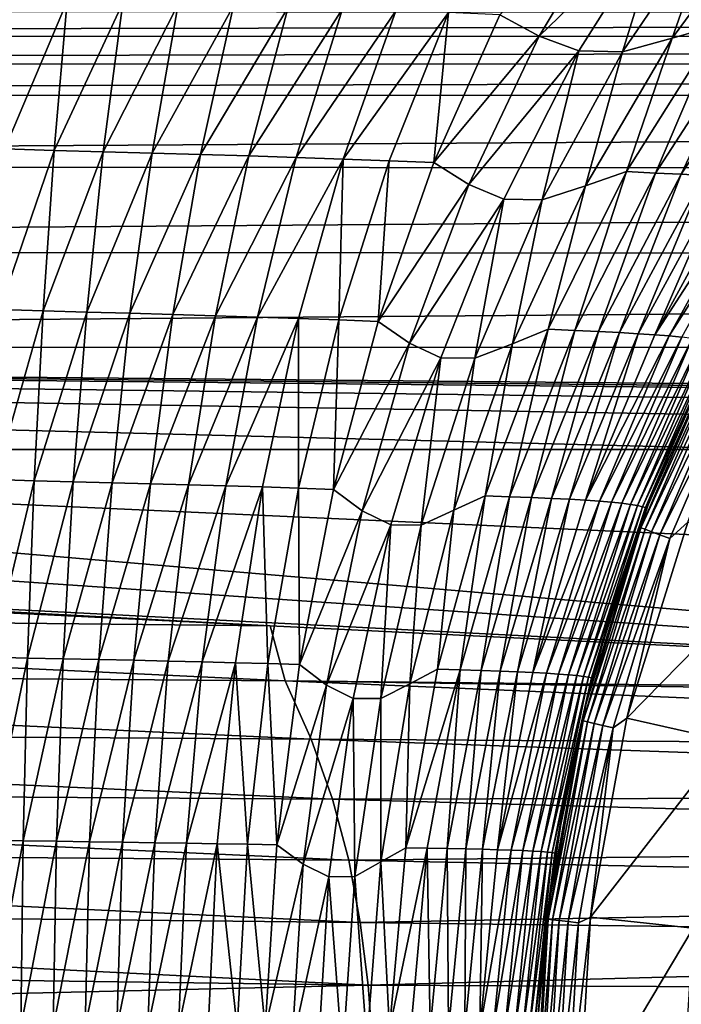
# Model space of a CAD drawing. Header units: metres. Extents: x -139 to 105, y -30 to 40.
# Tile 60 of 153: x -26 to -18, y 1 to 13. Entities that reach past the tile are written whole.
import ezdxf

# ---------------------------------------------------------------- set-up
doc = ezdxf.new("R2010")
doc.units = ezdxf.units.M
doc.layers.add('solid_150_SW0003', color=7, linetype='CONTINUOUS')

msp = doc.modelspace()

# ---------------------------------------------------------------- linework, layer by layer
at = {"layer": 'solid_150_SW0003'}
for points in [[(-20.403469, 12.753054, 92.660446), (-19.951248, 12.504745, 93.144272), (-19.014492, 14.07372, 91.799797)], [(-18.497438, 13.91071, 92.320564), (-19.014492, 14.07372, 91.799797), (-19.951248, 12.504745, 93.144272)], [(-18.416395, 12.481959, 94.319801), (-17.263468, 14.043448, 93.123344), (-17.920912, 13.896136, 92.760925)], [(-17.879982, 12.637517, 94.701668), (-17.263468, 14.043448, 93.123344), (-18.416395, 12.481959, 94.319801)], [(-19.495882, 12.336864, 93.604294), (-18.497438, 13.91071, 92.320564), (-19.951248, 12.504745, 93.144272)], [(-18.990555, 12.324636, 93.995422), (-18.497438, 13.91071, 92.320564), (-19.495882, 12.336864, 93.604294)], [(-18.990555, 12.324636, 93.995422), (-17.920912, 13.896136, 92.760925), (-18.497438, 13.91071, 92.320564)], [(-18.416395, 12.481959, 94.319801), (-17.920912, 13.896136, 92.760925), (-18.990555, 12.324636, 93.995422)], [(-25.394894, 12.908121, 91.391006), (-26.039101, 12.926429, 91.336327), (-26.112967, 11.204411, 92.640503)], [(-25.544712, 11.187619, 92.689827), (-25.394894, 12.908121, 91.391006), (-26.112967, 11.204411, 92.640503)], [(-24.752289, 12.891412, 91.465714), (-25.394894, 12.908121, 91.391006), (-25.544712, 11.187619, 92.689827)], [(-24.97818, 11.172075, 92.75985), (-24.752289, 12.891412, 91.465714), (-25.544712, 11.187619, 92.689827)], [(-24.112255, 12.874382, 91.559525), (-24.752289, 12.891412, 91.465714), (-24.97818, 11.172075, 92.75985)], [(-24.414394, 11.156356, 92.849411), (-24.112255, 12.874382, 91.559525), (-24.97818, 11.172075, 92.75985)], [(-23.476021, 12.856704, 91.674225), (-24.112255, 12.874382, 91.559525), (-24.414394, 11.156356, 92.849411)], [(-23.854599, 11.140183, 92.959663), (-23.476021, 12.856704, 91.674225), (-24.414394, 11.156356, 92.849411)], [(-22.844864, 12.838272, 91.812027), (-23.476021, 12.856704, 91.674225), (-23.854599, 11.140183, 92.959663)], [(-23.300079, 11.12344, 93.09211), (-22.844864, 12.838272, 91.812027), (-23.854599, 11.140183, 92.959663)], [(-22.220181, 12.818908, 91.975731), (-22.844864, 12.838272, 91.812027), (-23.300079, 11.12344, 93.09211)], [(68.808632, 12.770936, 53.801929), (-68.168663, 12.513125, 53.720276), (-68.876892, 12.795526, 53.810123)], [(68.808632, 12.770936, 53.801929), (68.106361, 12.48667, 53.71233), (-68.168663, 12.513125, 53.720276)], [(-22.752176, 11.105943, 93.248672), (-22.220181, 12.818908, 91.975731), (-23.300079, 11.12344, 93.09211)], [(-21.603516, 12.798381, 92.168953), (-22.220181, 12.818908, 91.975731), (-22.752176, 11.105943, 93.248672)], [(-22.212296, 11.087496, 93.431831), (-21.603516, 12.798381, 92.168953), (-22.752176, 11.105943, 93.248672)], [(-20.996597, 12.776396, 92.395485), (-21.603516, 12.798381, 92.168953), (-22.212296, 11.087496, 93.431831)], [(-21.68198, 11.067813, 93.644211), (-20.996597, 12.776396, 92.395485), (-22.212296, 11.087496, 93.431831)], [(-21.68198, 11.067813, 93.644211), (-21.164423, 11.046943, 93.889336), (-20.996597, 12.776396, 92.395485)], [(-20.996597, 12.776396, 92.395485), (-21.164423, 11.046943, 93.889336), (-20.403469, 12.753054, 92.660446)], [(-20.403469, 12.753054, 92.660446), (-21.164423, 11.046943, 93.889336), (-19.951248, 12.504745, 93.144272)], [(-18.946461, 10.942594, 95.699913), (-17.879982, 12.637517, 94.701668), (-18.416395, 12.481959, 94.319801)], [(-18.611544, 10.927119, 96.168884), (-17.879982, 12.637517, 94.701668), (-18.946461, 10.942594, 95.699913)], [(-17.509748, 12.620793, 95.241219), (-17.879982, 12.637517, 94.701668), (-18.611544, 10.927119, 96.168884)], [(-17.509748, 12.620793, 95.241219), (-18.611544, 10.927119, 96.168884), (-18.31498, 10.912806, 96.661057)], [(-17.509748, 12.620793, 95.241219), (-18.31498, 10.912806, 96.661057), (-17.18664, 12.605343, 95.808044)], [(-17.18664, 12.605343, 95.808044), (-18.31498, 10.912806, 96.661057), (-18.054691, 10.898758, 97.170647)], [(68.106361, 12.48667, 53.71233), (-67.498901, 12.192412, 53.629253), (-68.168663, 12.513125, 53.720276)], [(-21.164423, 11.046943, 93.889336), (-20.762936, 10.794494, 94.314034), (-19.951248, 12.504745, 93.144272)], [(-19.495882, 12.336864, 93.604294), (-19.951248, 12.504745, 93.144272), (-20.762936, 10.794494, 94.314034)], [(68.106361, 12.48667, 53.71233), (67.443604, 12.165173, 53.622051), (-67.498901, 12.192412, 53.629253)], [(-19.416445, 10.780259, 95.360123), (-18.416395, 12.481959, 94.319801), (-18.990555, 12.324636, 93.995422)], [(-18.946461, 10.942594, 95.699913), (-18.416395, 12.481959, 94.319801), (-19.416445, 10.780259, 95.360123)], [(-20.35965, 10.625294, 94.718712), (-19.495882, 12.336864, 93.604294), (-20.762936, 10.794494, 94.314034)], [(-19.916183, 10.61585, 95.066818), (-19.495882, 12.336864, 93.604294), (-20.35965, 10.625294, 94.718712)], [(-19.916183, 10.61585, 95.066818), (-18.990555, 12.324636, 93.995422), (-19.495882, 12.336864, 93.604294)], [(-19.416445, 10.780259, 95.360123), (-18.990555, 12.324636, 93.995422), (-19.916183, 10.61585, 95.066818)], [(67.443604, 12.165173, 53.622051), (-66.868713, 11.832111, 53.540581), (-67.498901, 12.192412, 53.629253)], [(67.443604, 12.165173, 53.622051), (66.820633, 11.806209, 53.534748), (-66.868713, 11.832111, 53.540581)], [(66.820633, 11.806209, 53.534748), (-65.716667, 10.996902, 53.388336), (-66.868713, 11.832111, 53.540581)], [(66.820633, 11.806209, 53.534748), (65.684196, 10.973916, 53.385178), (-65.716667, 10.996902, 53.388336)], [(-25.544712, 11.187619, 92.689827), (-26.112967, 11.204411, 92.640503), (-26.175261, 9.35222, 93.752594)], [(-25.671057, 9.337551, 93.796524), (-25.544712, 11.187619, 92.689827), (-26.175261, 9.35222, 93.752594)], [(-24.97818, 11.172075, 92.75985), (-25.544712, 11.187619, 92.689827), (-25.671057, 9.337551, 93.796524)], [(-25.168667, 9.323707, 93.861534), (-24.97818, 11.172075, 92.75985), (-25.671057, 9.337551, 93.796524)], [(-24.414394, 11.156356, 92.849411), (-24.97818, 11.172075, 92.75985), (-25.168667, 9.323707, 93.861534)], [(-24.669174, 9.30981, 93.946495), (-24.414394, 11.156356, 92.849411), (-25.168667, 9.323707, 93.861534)], [(-23.854599, 11.140183, 92.959663), (-24.414394, 11.156356, 92.849411), (-24.669174, 9.30981, 93.946495)], [(-24.173832, 9.295637, 94.05204), (-23.854599, 11.140183, 92.959663), (-24.669174, 9.30981, 93.946495)], [(-23.300079, 11.12344, 93.09211), (-23.854599, 11.140183, 92.959663), (-24.173832, 9.295637, 94.05204)], [(-23.683929, 9.281054, 94.17907), (-23.300079, 11.12344, 93.09211), (-24.173832, 9.295637, 94.05204)], [(-22.752176, 11.105943, 93.248672), (-23.300079, 11.12344, 93.09211), (-23.683929, 9.281054, 94.17907)], [(-23.200762, 9.265882, 94.328751), (-22.752176, 11.105943, 93.248672), (-23.683929, 9.281054, 94.17907)], [(-22.212296, 11.087496, 93.431831), (-22.752176, 11.105943, 93.248672), (-23.200762, 9.265882, 94.328751)], [(-22.725624, 9.249972, 94.502594), (-22.212296, 11.087496, 93.431831), (-23.200762, 9.265882, 94.328751)], [(-22.259897, 9.233063, 94.702255), (-22.212296, 11.087496, 93.431831), (-22.725624, 9.249972, 94.502594)], [(-22.259897, 9.233063, 94.702255), (-21.68198, 11.067813, 93.644211), (-22.212296, 11.087496, 93.431831)], [(-22.259897, 9.233063, 94.702255), (-21.80607, 9.215164, 94.929932), (-21.68198, 11.067813, 93.644211)], [(-21.68198, 11.067813, 93.644211), (-21.80607, 9.215164, 94.929932), (-21.164423, 11.046943, 93.889336)], [(-21.164423, 11.046943, 93.889336), (-21.80607, 9.215164, 94.929932), (-20.762936, 10.794494, 94.314034)], [(65.684196, 10.973916, 53.385178), (-64.687065, 10.018295, 53.301311), (-65.716667, 10.996902, 53.388336)], [(65.684196, 10.973916, 53.385178), (64.66449, 9.981996, 53.299942), (-64.687065, 10.018295, 53.301311)], [(-19.846441, 9.125041, 96.543701), (-18.946461, 10.942594, 95.699913), (-19.416445, 10.780259, 95.360123)], [(-19.5417, 9.111453, 96.952942), (-18.946461, 10.942594, 95.699913), (-19.846441, 9.125041, 96.543701)], [(-18.611544, 10.927119, 96.168884), (-18.946461, 10.942594, 95.699913), (-19.5417, 9.111453, 96.952942)], [(-18.611544, 10.927119, 96.168884), (-19.5417, 9.111453, 96.952942), (-19.268015, 9.09893, 97.381989)], [(-18.611544, 10.927119, 96.168884), (-19.268015, 9.09893, 97.381989), (-18.31498, 10.912806, 96.661057)], [(-18.31498, 10.912806, 96.661057), (-19.268015, 9.09893, 97.381989), (-19.024273, 9.086629, 97.826736)], [(-18.31498, 10.912806, 96.661057), (-19.024273, 9.086629, 97.826736), (-18.054691, 10.898758, 97.170647)], [(-21.80607, 9.215164, 94.929932), (-21.444967, 8.963397, 95.300415), (-20.762936, 10.794494, 94.314034)], [(-20.35965, 10.625294, 94.718712), (-20.762936, 10.794494, 94.314034), (-21.444967, 8.963397, 95.300415)], [(-18.054691, 10.898758, 97.170647), (-19.024273, 9.086629, 97.826736), (-18.808424, 9.074173, 98.284744)], [(-18.054691, 10.898758, 97.170647), (-18.808424, 9.074173, 98.284744), (-17.827276, 10.884586, 97.694473)], [(-17.827276, 10.884586, 97.694473), (-18.808424, 9.074173, 98.284744), (-18.618284, 9.061275, 98.753853)], [(-17.827276, 10.884586, 97.694473), (-18.618284, 9.061275, 98.753853), (-17.62919, 10.869913, 98.229736)], [(-17.62919, 10.869913, 98.229736), (-18.618284, 9.061275, 98.753853), (-17.457577, 10.854296, 98.774208)], [(-18.618284, 9.061275, 98.753853), (-18.452097, 9.047574, 99.232201), (-17.457577, 10.854296, 98.774208)], [(-17.457577, 10.854296, 98.774208), (-18.452097, 9.047574, 99.232201), (-17.310259, 10.837584, 99.326324)], [(-18.452097, 9.047574, 99.232201), (-18.308512, 9.03298, 99.718323), (-17.310259, 10.837584, 99.326324)], [(-20.257755, 8.958609, 96.237137), (-19.416445, 10.780259, 95.360123), (-19.916183, 10.61585, 95.066818)], [(-19.846441, 9.125041, 96.543701), (-19.416445, 10.780259, 95.360123), (-20.257755, 8.958609, 96.237137)], [(-21.083799, 8.796109, 95.655746), (-20.35965, 10.625294, 94.718712), (-21.444967, 8.963397, 95.300415)], [(-20.692442, 8.789826, 95.96756), (-20.35965, 10.625294, 94.718712), (-21.083799, 8.796109, 95.655746)], [(-20.692442, 8.789826, 95.96756), (-19.916183, 10.61585, 95.066818), (-20.35965, 10.625294, 94.718712)], [(-20.257755, 8.958609, 96.237137), (-19.916183, 10.61585, 95.066818), (-20.692442, 8.789826, 95.96756)], [(64.66449, 9.981996, 53.299942), (-63.774857, 8.925579, 53.317829), (-64.687065, 10.018295, 53.301311)], [(64.66449, 9.981996, 53.299942), (63.762691, 8.894368, 53.320061), (-63.774857, 8.925579, 53.317829)], [(-25.671057, 9.337551, 93.796524), (-26.175261, 9.35222, 93.752594), (-26.225565, 7.390769, 94.658386)], [(-25.773077, 7.378759, 94.697418), (-25.671057, 9.337551, 93.796524), (-26.225565, 7.390769, 94.658386)], [(-25.168667, 9.323707, 93.861534), (-25.671057, 9.337551, 93.796524), (-25.773077, 7.378759, 94.697418)], [(-25.322481, 7.367198, 94.75766), (-25.168667, 9.323707, 93.861534), (-25.773077, 7.378759, 94.697418)], [(-24.669174, 9.30981, 93.946495), (-25.168667, 9.323707, 93.861534), (-25.322481, 7.367198, 94.75766)], [(-24.874897, 7.355665, 94.838242), (-24.669174, 9.30981, 93.946495), (-25.322481, 7.367198, 94.75766)], [(-24.173832, 9.295637, 94.05204), (-24.669174, 9.30981, 93.946495), (-24.874897, 7.355665, 94.838242)], [(-24.431595, 7.343993, 94.939377), (-24.173832, 9.295637, 94.05204), (-24.874897, 7.355665, 94.838242)], [(-23.683929, 9.281054, 94.17907), (-24.173832, 9.295637, 94.05204), (-24.431595, 7.343993, 94.939377)], [(-23.993864, 7.332043, 95.061455), (-23.683929, 9.281054, 94.17907), (-24.431595, 7.343993, 94.939377)], [(-23.200762, 9.265882, 94.328751), (-23.683929, 9.281054, 94.17907), (-23.993864, 7.332043, 95.061455)], [(-23.562963, 7.319655, 95.205025), (-23.200762, 9.265882, 94.328751), (-23.993864, 7.332043, 95.061455)], [(-22.725624, 9.249972, 94.502594), (-23.200762, 9.265882, 94.328751), (-23.562963, 7.319655, 95.205025)], [(-23.140095, 7.306734, 95.370842), (-22.725624, 9.249972, 94.502594), (-23.562963, 7.319655, 95.205025)], [(-22.726521, 7.293056, 95.559753), (-22.725624, 9.249972, 94.502594), (-23.140095, 7.306734, 95.370842)], [(-22.726521, 7.293056, 95.559753), (-22.259897, 9.233063, 94.702255), (-22.725624, 9.249972, 94.502594)], [(-22.726521, 7.293056, 95.559753), (-22.324158, 7.278601, 95.772888), (-22.259897, 9.233063, 94.702255)], [(-22.259897, 9.233063, 94.702255), (-22.324158, 7.278601, 95.772888), (-21.80607, 9.215164, 94.929932)], [(-21.80607, 9.215164, 94.929932), (-22.324158, 7.278601, 95.772888), (-21.444967, 8.963397, 95.300415)], [(-18.700319, 7.092096, 129.562759), (-17.709116, 9.294461, 129.562759), (-18.273314, 8.129315, 102.729424)], [(-17.857544, 8.968395, 129.691666), (-17.709116, 9.294461, 129.562759), (-18.700319, 7.092096, 129.562759)], [(-20.573549, 7.205327, 97.226273), (-19.846441, 9.125041, 96.543701), (-20.257755, 8.958609, 96.237137)], [(-20.293423, 7.194157, 97.587151), (-19.846441, 9.125041, 96.543701), (-20.573549, 7.205327, 97.226273)], [(-19.5417, 9.111453, 96.952942), (-19.846441, 9.125041, 96.543701), (-20.293423, 7.194157, 97.587151)], [(-19.5417, 9.111453, 96.952942), (-20.293423, 7.194157, 97.587151), (-20.038523, 7.183966, 97.965134)], [(-19.5417, 9.111453, 96.952942), (-20.038523, 7.183966, 97.965134), (-19.268015, 9.09893, 97.381989)], [(-19.268015, 9.09893, 97.381989), (-20.038523, 7.183966, 97.965134), (-19.808506, 7.173959, 98.357422)], [(-19.268015, 9.09893, 97.381989), (-19.808506, 7.173959, 98.357422), (-19.024273, 9.086629, 97.826736)], [(-19.024273, 9.086629, 97.826736), (-19.808506, 7.173959, 98.357422), (-19.602394, 7.163764, 98.762207)], [(-19.024273, 9.086629, 97.826736), (-19.602394, 7.163764, 98.762207), (-18.808424, 9.074173, 98.284744)], [(-18.808424, 9.074173, 98.284744), (-19.602394, 7.163764, 98.762207), (-19.419086, 7.153188, 99.177803)], [(-18.808424, 9.074173, 98.284744), (-19.419086, 7.153188, 99.177803), (-18.618284, 9.061275, 98.753853)], [(-18.618284, 9.061275, 98.753853), (-19.419086, 7.153188, 99.177803), (-18.452097, 9.047574, 99.232201)], [(-19.419086, 7.153188, 99.177803), (-19.257721, 7.141956, 99.602676), (-18.452097, 9.047574, 99.232201)], [(-18.452097, 9.047574, 99.232201), (-19.257721, 7.141956, 99.602676), (-18.308512, 9.03298, 99.718323)], [(-19.257721, 7.141956, 99.602676), (-19.11762, 7.130032, 100.035416), (-18.308512, 9.03298, 99.718323)], [(-18.308512, 9.03298, 99.718323), (-19.11762, 7.130032, 100.035416), (-18.186226, 9.017432, 100.21077)], [(-19.11762, 7.130032, 100.035416), (-18.998144, 7.117411, 100.47464), (-18.186226, 9.017432, 100.21077)], [(-18.186226, 9.017432, 100.21077), (-18.998144, 7.117411, 100.47464), (-18.084312, 9.001159, 100.708359)], [(-18.998144, 7.117411, 100.47464), (-18.898911, 7.104316, 100.919189), (-18.084312, 9.001159, 100.708359)], [(-18.084312, 9.001159, 100.708359), (-18.898911, 7.104316, 100.919189), (-18.002058, 8.984756, 101.210098)], [(-18.898911, 7.104316, 100.919189), (-18.819708, 7.091281, 101.368065), (-18.002058, 8.984756, 101.210098)], [(-18.002058, 8.984756, 101.210098), (-18.819708, 7.091281, 101.368065), (-17.939259, 8.968904, 101.714996)], [(-63.774857, 8.925579, 53.317829), (51, 7.738884, 53.472565), (28.249552, 7.738884, 53.472565)], [(56.988689, 7.738884, 53.472565), (51, 7.738884, 53.472565), (-63.774857, 8.925579, 53.317829)], [(-63.774857, 8.925579, 53.317829), (28.249552, 7.738884, 53.472565), (5.499403, 7.738884, 53.472565)], [(-63.774857, 8.925579, 53.317829), (5.499403, 7.738884, 53.472565), (-17.250448, 7.738884, 53.472565)], [(-63.774857, 8.925579, 53.317829), (-17.250448, 7.738884, 53.472565), (-40, 7.738527, 53.471039)], [(62.977596, 7.738884, 53.472565), (56.988689, 7.738884, 53.472565), (-63.774857, 8.925579, 53.317829)], [(63.762691, 8.894368, 53.320061), (62.977596, 7.738884, 53.472565), (-63.774857, 8.925579, 53.317829)], [(-22.324158, 7.278601, 95.772888), (-21.992762, 7.031896, 96.094772), (-21.444967, 8.963397, 95.300415)], [(-21.083799, 8.796109, 95.655746), (-21.444967, 8.963397, 95.300415), (-21.992762, 7.031896, 96.094772)], [(-20.934475, 7.037273, 96.94368), (-20.257755, 8.958609, 96.237137), (-20.692442, 8.789826, 95.96756)], [(-20.573549, 7.205327, 97.226273), (-20.257755, 8.958609, 96.237137), (-20.934475, 7.037273, 96.94368)], [(-18.819708, 7.091281, 101.368065), (-18.760632, 7.078825, 101.820251), (-17.939259, 8.968904, 101.714996)], [(-18.777966, 6.83462, 129.691666), (-17.857544, 8.968395, 129.691666), (-18.700319, 7.092096, 129.562759)], [(-17.812962, 8.946005, 129.812424), (-17.857544, 8.968395, 129.691666), (-18.777966, 6.83462, 129.691666)], [(-17.812962, 8.946005, 129.812424), (-18.777966, 6.83462, 129.691666), (-18.731085, 6.817557, 129.812424)], [(-17.939259, 8.968904, 101.714996), (-18.760632, 7.078825, 101.820251), (-17.899258, 8.955215, 102.22197)], [(-18.760632, 7.078825, 101.820251), (-18.723978, 7.067634, 102.274597), (-17.899258, 8.955215, 102.22197)], [(-17.812962, 8.946005, 129.812424), (-18.731085, 6.817557, 129.812424), (-17.741943, 8.910339, 129.916122)], [(-18.731085, 6.817557, 129.812424), (-18.656406, 6.790377, 129.916122), (-17.741943, 8.910339, 129.916122)], [(-17.899258, 8.955215, 102.22197), (-18.723978, 7.067634, 102.274597), (-18.273314, 8.129315, 102.729424)], [(-17.741943, 8.910339, 129.916122), (-18.656406, 6.790377, 129.916122), (-17.649342, 8.863832, 129.995712)], [(-18.656406, 6.790377, 129.916122), (-18.559031, 6.754935, 129.995712), (-17.649342, 8.863832, 129.995712)], [(-17.649342, 8.863832, 129.995712), (-18.559031, 6.754935, 129.995712), (-17.541475, 8.80966, 130.045731)], [(-21.663401, 6.869441, 96.407394), (-21.083799, 8.796109, 95.655746), (-21.992762, 7.031896, 96.094772)], [(-21.31399, 6.866625, 96.690109), (-21.083799, 8.796109, 95.655746), (-21.663401, 6.869441, 96.407394)], [(-21.31399, 6.866625, 96.690109), (-20.692442, 8.789826, 95.96756), (-21.083799, 8.796109, 95.655746)], [(-20.934475, 7.037273, 96.94368), (-20.692442, 8.789826, 95.96756), (-21.31399, 6.866625, 96.690109)], [(-18.559031, 6.754935, 129.995712), (-18.445606, 6.713652, 130.045731), (-17.541475, 8.80966, 130.045731)], [(-17.541475, 8.80966, 130.045731), (-18.445606, 6.713652, 130.045731), (-18.237686, 6.899344, 130.062759)], [(-18.700319, 7.092096, 129.562759), (-18.273314, 8.129315, 102.729424), (-18.725904, 7.024265, 102.729424)], [(-18.723978, 7.067634, 102.274597), (-18.725904, 7.024265, 102.729424), (-18.273314, 8.129315, 102.729424)], [(-40, 7.738527, 53.471039), (-17.250448, 7.738884, 53.472565), (22.083536, 4.941206, 54.108391)], [(-40, 7.738527, 53.471039), (22.083536, 4.941206, 54.108391), (-6.669148, 4.898013, 54.135044)], [(-40, 7.177634, 53.602169), (-40, 7.738527, 53.471039), (-6.669148, 4.898013, 54.135044)], [(-25.773077, 7.378759, 94.697418), (-26.225565, 7.390769, 94.658386), (-26.263525, 5.341963, 95.345863)], [(-25.850061, 5.333057, 95.380913), (-25.773077, 7.378759, 94.697418), (-26.263525, 5.341963, 95.345863)], [(-25.322481, 7.367198, 94.75766), (-25.773077, 7.378759, 94.697418), (-25.850061, 5.333057, 95.380913)], [(-25.438547, 5.324362, 95.437164), (-25.322481, 7.367198, 94.75766), (-25.850061, 5.333057, 95.380913)], [(-24.874897, 7.355665, 94.838242), (-25.322481, 7.367198, 94.75766), (-25.438547, 5.324362, 95.437164)], [(-25.030134, 5.315721, 95.514076), (-24.874897, 7.355665, 94.838242), (-25.438547, 5.324362, 95.437164)], [(-24.431595, 7.343993, 94.939377), (-24.874897, 7.355665, 94.838242), (-25.030134, 5.315721, 95.514076)], [(-24.626099, 5.307023, 95.611565), (-24.431595, 7.343993, 94.939377), (-25.030134, 5.315721, 95.514076)], [(-23.993864, 7.332043, 95.061455), (-24.431595, 7.343993, 94.939377), (-24.626099, 5.307023, 95.611565)], [(-24.227734, 5.298148, 95.729614), (-23.993864, 7.332043, 95.061455), (-24.626099, 5.307023, 95.611565)], [(-23.562963, 7.319655, 95.205025), (-23.993864, 7.332043, 95.061455), (-24.227734, 5.298148, 95.729614)], [(-23.836269, 5.288971, 95.868301), (-23.562963, 7.319655, 95.205025), (-24.227734, 5.298148, 95.729614)], [(-23.140095, 7.306734, 95.370842), (-23.562963, 7.319655, 95.205025), (-23.836269, 5.288971, 95.868301)], [(-23.452845, 5.27946, 96.027802), (-23.140095, 7.306734, 95.370842), (-23.836269, 5.288971, 95.868301)], [(-23.078621, 5.269434, 96.208366), (-23.140095, 7.306734, 95.370842), (-23.452845, 5.27946, 96.027802)], [(-23.078621, 5.269434, 96.208366), (-22.726521, 7.293056, 95.559753), (-23.140095, 7.306734, 95.370842)], [(-23.078621, 5.269434, 96.208366), (-22.715097, 5.258842, 96.410309), (-22.726521, 7.293056, 95.559753)], [(-22.726521, 7.293056, 95.559753), (-22.715097, 5.258842, 96.410309), (-22.324158, 7.278601, 95.772888)], [(-22.324158, 7.278601, 95.772888), (-22.715097, 5.258842, 96.410309), (-21.992762, 7.031896, 96.094772)], [(-40, 7.177634, 53.602169), (-6.669148, 4.898013, 54.135044), (-40, 6.611858, 53.73444)], [(-21.122414, 5.204581, 97.741936), (-20.573549, 7.205327, 97.226273), (-20.934475, 7.037273, 96.94368)], [(-20.860979, 5.196249, 98.066246), (-20.573549, 7.205327, 97.226273), (-21.122414, 5.204581, 97.741936)], [(-20.293423, 7.194157, 97.587151), (-20.573549, 7.205327, 97.226273), (-20.860979, 5.196249, 98.066246)], [(-20.293423, 7.194157, 97.587151), (-20.860979, 5.196249, 98.066246), (-20.62042, 5.188814, 98.405655)], [(-20.293423, 7.194157, 97.587151), (-20.62042, 5.188814, 98.405655), (-20.038523, 7.183966, 97.965134)], [(-20.038523, 7.183966, 97.965134), (-20.62042, 5.188814, 98.405655), (-20.400946, 5.181528, 98.758324)], [(-20.038523, 7.183966, 97.965134), (-20.400946, 5.181528, 98.758324), (-19.808506, 7.173959, 98.357422)], [(-19.808506, 7.173959, 98.357422), (-20.400946, 5.181528, 98.758324), (-20.202381, 5.174023, 99.122902)], [(-19.808506, 7.173959, 98.357422), (-20.202381, 5.174023, 99.122902), (-19.602394, 7.163764, 98.762207)], [(-19.602394, 7.163764, 98.762207), (-20.202381, 5.174023, 99.122902), (-20.024441, 5.166195, 99.498085)], [(-19.602394, 7.163764, 98.762207), (-20.024441, 5.166195, 99.498085), (-19.419086, 7.153188, 99.177803)], [(-19.419086, 7.153188, 99.177803), (-20.024441, 5.166195, 99.498085), (-19.257721, 7.141956, 99.602676)], [(-20.024441, 5.166195, 99.498085), (-19.86693, 5.157857, 99.882561), (-19.257721, 7.141956, 99.602676)], [(-19.257721, 7.141956, 99.602676), (-19.86693, 5.157857, 99.882561), (-19.11762, 7.130032, 100.035416)], [(-19.86693, 5.157857, 99.882561), (-19.729696, 5.149007, 100.274971), (-19.11762, 7.130032, 100.035416)], [(-19.11762, 7.130032, 100.035416), (-19.729696, 5.149007, 100.274971), (-18.998144, 7.117411, 100.47464)], [(-19.729696, 5.149007, 100.274971), (-19.612602, 5.139681, 100.673988), (-18.998144, 7.117411, 100.47464)], [(-18.998144, 7.117411, 100.47464), (-19.612602, 5.139681, 100.673988), (-18.898911, 7.104316, 100.919189)], [(-19.612602, 5.139681, 100.673988), (-19.515705, 5.130065, 101.078461), (-18.898911, 7.104316, 100.919189)], [(-18.898911, 7.104316, 100.919189), (-19.515705, 5.130065, 101.078461), (-18.819708, 7.091281, 101.368065)], [(-19.515705, 5.130065, 101.078461), (-19.439186, 5.120591, 101.487389), (-18.819708, 7.091281, 101.368065)], [(-18.819708, 7.091281, 101.368065), (-19.439186, 5.120591, 101.487389), (-18.760632, 7.078825, 101.820251)], [(-19.439186, 5.120591, 101.487389), (-19.383362, 5.111628, 101.899757), (-18.760632, 7.078825, 101.820251)], [(-19.418831, 4.786312, 129.562759), (-18.700319, 7.092096, 129.562759), (-19.111855, 5.89379, 102.729424)], [(-18.777966, 6.83462, 129.691666), (-18.700319, 7.092096, 129.562759), (-19.418831, 4.786312, 129.562759)], [(-18.760632, 7.078825, 101.820251), (-19.383362, 5.111628, 101.899757), (-18.723978, 7.067634, 102.274597)], [(-19.383362, 5.111628, 101.899757), (-19.349476, 5.103345, 102.314346), (-18.723978, 7.067634, 102.274597)], [(-18.723978, 7.067634, 102.274597), (-19.349476, 5.103345, 102.314346), (-18.725904, 7.024265, 102.729424)], [(-18.700319, 7.092096, 129.562759), (-18.725904, 7.024265, 102.729424), (-19.111855, 5.89379, 102.729424)], [(-22.715097, 5.258842, 96.410309), (-22.402683, 5.021317, 96.690231), (-21.992762, 7.031896, 96.094772)], [(-21.663401, 6.869441, 96.407394), (-21.992762, 7.031896, 96.094772), (-22.402683, 5.021317, 96.690231)], [(-21.441898, 5.037334, 97.474014), (-20.934475, 7.037273, 96.94368), (-21.31399, 6.866625, 96.690109)], [(-21.122414, 5.204581, 97.741936), (-20.934475, 7.037273, 96.94368), (-21.441898, 5.037334, 97.474014)], [(-19.349476, 5.103345, 102.314346), (-19.111855, 5.89379, 102.729424), (-18.725904, 7.024265, 102.729424)], [(-22.094721, 4.866417, 96.967552), (-21.663401, 6.869441, 96.407394), (-22.402683, 5.021317, 96.690231)], [(-21.776756, 4.867287, 97.228729), (-21.663401, 6.869441, 96.407394), (-22.094721, 4.866417, 96.967552)], [(-21.776756, 4.867287, 97.228729), (-21.31399, 6.866625, 96.690109), (-21.663401, 6.869441, 96.407394)], [(-21.441898, 5.037334, 97.474014), (-21.31399, 6.866625, 96.690109), (-21.776756, 4.867287, 97.228729)], [(-19.444447, 4.608418, 129.691666), (-18.777966, 6.83462, 129.691666), (-19.418831, 4.786312, 129.562759)], [(-18.731085, 6.817557, 129.812424), (-18.777966, 6.83462, 129.691666), (-19.444447, 4.608418, 129.691666)], [(-18.731085, 6.817557, 129.812424), (-19.444447, 4.608418, 129.691666), (-19.395901, 4.596913, 129.812424)], [(-18.731085, 6.817557, 129.812424), (-19.395901, 4.596913, 129.812424), (-18.656406, 6.790377, 129.916122)], [(-18.237686, 6.899344, 130.062759), (-18.939064, 4.640728, 130.062759), (-17.119772, 6.495404, 130.062759)], [(-18.445606, 6.713652, 130.045731), (-18.939064, 4.640728, 130.062759), (-18.237686, 6.899344, 130.062759)], [(-19.395901, 4.596913, 129.812424), (-19.318573, 4.578586, 129.916122), (-18.656406, 6.790377, 129.916122)], [(-18.656406, 6.790377, 129.916122), (-19.318573, 4.578586, 129.916122), (-18.559031, 6.754935, 129.995712)], [(-19.318573, 4.578586, 129.916122), (-19.217741, 4.554688, 129.995712), (-18.559031, 6.754935, 129.995712)], [(-18.559031, 6.754935, 129.995712), (-19.217741, 4.554688, 129.995712), (-18.445606, 6.713652, 130.045731)], [(-19.217741, 4.554688, 129.995712), (-19.10029, 4.526852, 130.045731), (-18.445606, 6.713652, 130.045731)], [(-18.445606, 6.713652, 130.045731), (-19.10029, 4.526852, 130.045731), (-18.939064, 4.640728, 130.062759)], [(-40, 6.611858, 53.73444), (-6.669148, 4.898013, 54.135044), (-23.053377, 5.705271, 53.946762)], [(-23.053377, 5.705271, 53.946762), (-39.999458, 6.541994, 53.751625), (-40, 6.611858, 53.73444)], [(-39.973991, 5.880151, 53.884834), (-39.999458, 6.541994, 53.751625), (-23.053377, 5.705271, 53.946762)], [(-18.939064, 4.640728, 130.062759), (-17.779377, 4.379617, 130.062759), (-17.119772, 6.495404, 130.062759)], [(-22.878822, 5.070405, 54.07584), (-39.973991, 5.880151, 53.884834), (-23.053377, 5.705271, 53.946762)], [(-22.878822, 5.070405, 54.07584), (-39.966496, 5.200438, 54.031563), (-39.973991, 5.880151, 53.884834)], [(-19.418831, 4.786312, 129.562759), (-19.111855, 5.89379, 102.729424), (-19.429731, 4.741868, 102.729424)], [(-19.349476, 5.103345, 102.314346), (-19.429731, 4.741868, 102.729424), (-19.111855, 5.89379, 102.729424)], [(-22.878822, 5.070405, 54.07584), (-23.053377, 5.705271, 53.946762), (-6.669148, 4.898013, 54.135044)], [(-25.850061, 5.333057, 95.380913), (-26.263525, 5.341963, 95.345863), (-26.288969, 3.230435, 95.809059)], [(-25.901665, 3.22496, 95.841278), (-25.850061, 5.333057, 95.380913), (-26.288969, 3.230435, 95.809059)], [(-25.438547, 5.324362, 95.437164), (-25.850061, 5.333057, 95.380913), (-25.901665, 3.22496, 95.841278)], [(-25.516348, 3.219563, 95.8946), (-25.438547, 5.324362, 95.437164), (-25.901665, 3.22496, 95.841278)], [(-25.030134, 5.315721, 95.514076), (-25.438547, 5.324362, 95.437164), (-25.516348, 3.219563, 95.8946)], [(-25.134192, 3.214206, 95.968826), (-25.030134, 5.315721, 95.514076), (-25.516348, 3.219563, 95.8946)], [(-24.626099, 5.307023, 95.611565), (-25.030134, 5.315721, 95.514076), (-25.134192, 3.214206, 95.968826)], [(-24.756475, 3.208831, 96.063675), (-24.626099, 5.307023, 95.611565), (-25.134192, 3.214206, 95.968826)], [(-24.227734, 5.298148, 95.729614), (-24.626099, 5.307023, 95.611565), (-24.756475, 3.208831, 96.063675)], [(-24.384495, 3.203359, 96.178848), (-24.227734, 5.298148, 95.729614), (-24.756475, 3.208831, 96.063675)], [(-23.836269, 5.288971, 95.868301), (-24.227734, 5.298148, 95.729614), (-24.384495, 3.203359, 96.178848)], [(-24.019463, 3.197709, 96.314102), (-23.836269, 5.288971, 95.868301), (-24.384495, 3.203359, 96.178848)], [(-23.452845, 5.27946, 96.027802), (-23.836269, 5.288971, 95.868301), (-24.019463, 3.197709, 96.314102)], [(-23.662476, 3.19192, 96.469223), (-23.452845, 5.27946, 96.027802), (-24.019463, 3.197709, 96.314102)], [(-23.314634, 3.185853, 96.644051), (-23.452845, 5.27946, 96.027802), (-23.662476, 3.19192, 96.469223)], [(-23.314634, 3.185853, 96.644051), (-23.078621, 5.269434, 96.208366), (-23.452845, 5.27946, 96.027802)], [(-23.314634, 3.185853, 96.644051), (-22.977148, 3.179433, 96.838371), (-23.078621, 5.269434, 96.208366)], [(-23.078621, 5.269434, 96.208366), (-22.977148, 3.179433, 96.838371), (-22.715097, 5.258842, 96.410309)], [(-22.715097, 5.258842, 96.410309), (-22.977148, 3.179433, 96.838371), (-22.402683, 5.021317, 96.690231)], [(-22.579037, 4.398816, 54.223083), (-39.971233, 4.512339, 54.187679), (-39.966496, 5.200438, 54.031563)], [(-22.878822, 5.070405, 54.07584), (-22.579037, 4.398816, 54.223083), (-39.966496, 5.200438, 54.031563)], [(-21.490425, 3.145753, 98.087929), (-21.122414, 5.204581, 97.741936), (-21.441898, 5.037334, 97.474014)], [(-20.860979, 5.196249, 98.066246), (-21.122414, 5.204581, 97.741936), (-21.490425, 3.145753, 98.087929)], [(-20.860979, 5.196249, 98.066246), (-21.490425, 3.145753, 98.087929), (-21.241589, 3.140561, 98.387688)], [(-20.860979, 5.196249, 98.066246), (-21.241589, 3.140561, 98.387688), (-21.010746, 3.136183, 98.701225)], [(-20.860979, 5.196249, 98.066246), (-21.010746, 3.136183, 98.701225), (-20.62042, 5.188814, 98.405655)], [(-20.62042, 5.188814, 98.405655), (-21.010746, 3.136183, 98.701225), (-20.79846, 3.131923, 99.027321)], [(-20.62042, 5.188814, 98.405655), (-20.79846, 3.131923, 99.027321), (-20.400946, 5.181528, 98.758324)], [(-20.400946, 5.181528, 98.758324), (-20.79846, 3.131923, 99.027321), (-20.605076, 3.127411, 99.364929)], [(-20.400946, 5.181528, 98.758324), (-20.605076, 3.127411, 99.364929), (-20.202381, 5.174023, 99.122902)], [(-20.202381, 5.174023, 99.122902), (-20.605076, 3.127411, 99.364929), (-20.430859, 3.122638, 99.712997)], [(-20.202381, 5.174023, 99.122902), (-20.430859, 3.122638, 99.712997), (-20.024441, 5.166195, 99.498085)], [(-20.024441, 5.166195, 99.498085), (-20.430859, 3.122638, 99.712997), (-19.86693, 5.157857, 99.882561)], [(-20.430859, 3.122638, 99.712997), (-20.276062, 3.117496, 100.070358), (-19.86693, 5.157857, 99.882561)], [(-19.86693, 5.157857, 99.882561), (-20.276062, 3.117496, 100.070358), (-19.729696, 5.149007, 100.274971)], [(-20.276062, 3.117496, 100.070358), (-20.14089, 3.112007, 100.435715), (-19.729696, 5.149007, 100.274971)], [(-19.729696, 5.149007, 100.274971), (-20.14089, 3.112007, 100.435715), (-19.612602, 5.139681, 100.673988)], [(-20.14089, 3.112007, 100.435715), (-20.025549, 3.106232, 100.807747), (-19.612602, 5.139681, 100.673988)], [(-19.612602, 5.139681, 100.673988), (-20.025549, 3.106232, 100.807747), (-19.515705, 5.130065, 101.078461)], [(-20.025549, 3.106232, 100.807747), (-19.930405, 3.100296, 101.185333), (-19.515705, 5.130065, 101.078461)], [(-19.515705, 5.130065, 101.078461), (-19.930405, 3.100296, 101.185333), (-19.439186, 5.120591, 101.487389)], [(-19.930405, 3.100296, 101.185333), (-19.855917, 3.094499, 101.567459), (-19.439186, 5.120591, 101.487389)], [(-19.439186, 5.120591, 101.487389), (-19.855917, 3.094499, 101.567459), (-19.383362, 5.111628, 101.899757)], [(-19.855917, 3.094499, 101.567459), (-19.802547, 3.089072, 101.953102), (-19.383362, 5.111628, 101.899757)], [(-19.383362, 5.111628, 101.899757), (-19.802547, 3.089072, 101.953102), (-19.349476, 5.103345, 102.314346)], [(-22.977148, 3.179433, 96.838371), (-22.672974, 2.954752, 97.083481), (-22.402683, 5.021317, 96.690231)], [(-6.669148, 4.898013, 54.135044), (-4.525807, 4.792514, 54.159653), (-22.878822, 5.070405, 54.07584)], [(-4.390933, 4.28296, 54.263882), (-22.878822, 5.070405, 54.07584), (-4.525807, 4.792514, 54.159653)], [(-4.390933, 4.28296, 54.263882), (-22.579037, 4.398816, 54.223083), (-22.878822, 5.070405, 54.07584)], [(-22.094721, 4.866417, 96.967552), (-22.402683, 5.021317, 96.690231), (-22.672974, 2.954752, 97.083481)], [(-21.77775, 2.981599, 97.82534), (-21.441898, 5.037334, 97.474014), (-21.776756, 4.867287, 97.228729)], [(-21.490425, 3.145753, 98.087929), (-21.441898, 5.037334, 97.474014), (-21.77775, 2.981599, 97.82534)], [(-19.802547, 3.089072, 101.953102), (-19.770662, 3.083988, 102.341011), (-19.349476, 5.103345, 102.314346)], [(-19.349476, 5.103345, 102.314346), (-19.770662, 3.083988, 102.341011), (-19.429731, 4.741868, 102.729424)], [(-22.375925, 2.809783, 97.333244), (-22.094721, 4.866417, 96.967552), (-22.672974, 2.954752, 97.083481)], [(-22.078756, 2.81446, 97.580627), (-22.094721, 4.866417, 96.967552), (-22.375925, 2.809783, 97.333244)], [(-22.078756, 2.81446, 97.580627), (-21.776756, 4.867287, 97.228729), (-22.094721, 4.866417, 96.967552)], [(-21.77775, 2.981599, 97.82534), (-21.776756, 4.867287, 97.228729), (-22.078756, 2.81446, 97.580627)], [(-19.854172, 2.410733, 129.562759), (-19.418831, 4.786312, 129.562759), (-19.678288, 3.57278, 102.729424)], [(-19.444447, 4.608418, 129.691666), (-19.418831, 4.786312, 129.562759), (-19.854172, 2.410733, 129.562759)], [(-19.418831, 4.786312, 129.562759), (-19.429731, 4.741868, 102.729424), (-19.678288, 3.57278, 102.729424)], [(-19.770662, 3.083988, 102.341011), (-19.678288, 3.57278, 102.729424), (-19.429731, 4.741868, 102.729424)], [(-19.847975, 2.319896, 129.691666), (-19.444447, 4.608418, 129.691666), (-19.854172, 2.410733, 129.562759)], [(-19.395901, 4.596913, 129.812424), (-19.444447, 4.608418, 129.691666), (-19.847975, 2.319896, 129.691666)], [(-19.395901, 4.596913, 129.812424), (-19.847975, 2.319896, 129.691666), (-19.798422, 2.314104, 129.812424)], [(-19.395901, 4.596913, 129.812424), (-19.798422, 2.314104, 129.812424), (-19.318573, 4.578586, 129.916122)], [(-19.798422, 2.314104, 129.812424), (-19.719488, 2.304878, 129.916122), (-19.318573, 4.578586, 129.916122)], [(-19.318573, 4.578586, 129.916122), (-19.719488, 2.304878, 129.916122), (-19.217741, 4.554688, 129.995712)], [(-19.719488, 2.304878, 129.916122), (-19.616564, 2.292848, 129.995712), (-19.217741, 4.554688, 129.995712)], [(-19.217741, 4.554688, 129.995712), (-19.616564, 2.292848, 129.995712), (-19.10029, 4.526852, 130.045731)], [(-18.939064, 4.640728, 130.062759), (-19.359026, 2.343791, 130.062759), (-17.779377, 4.379617, 130.062759)], [(-19.10029, 4.526852, 130.045731), (-19.359026, 2.343791, 130.062759), (-18.939064, 4.640728, 130.062759)], [(-22.335182, 3.70716, 54.38271), (-39.985004, 3.822143, 54.350246), (-39.971233, 4.512339, 54.187679)], [(-22.579037, 4.398816, 54.223083), (-22.335182, 3.70716, 54.38271), (-39.971233, 4.512339, 54.187679)], [(-19.616564, 2.292848, 129.995712), (-19.496677, 2.278835, 130.045731), (-19.10029, 4.526852, 130.045731)], [(-19.10029, 4.526852, 130.045731), (-19.496677, 2.278835, 130.045731), (-19.359026, 2.343791, 130.062759)], [(-4.157705, 3.745178, 54.382309), (-22.335182, 3.70716, 54.38271), (-22.579037, 4.398816, 54.223083)], [(-4.157705, 3.745178, 54.382309), (-22.579037, 4.398816, 54.223083), (-4.390933, 4.28296, 54.263882)], [(-19.359026, 2.343791, 130.062759), (-18.175758, 2.216702, 130.062759), (-17.779377, 4.379617, 130.062759)], [(-22.147223, 3.000529, 54.552254), (-40.003098, 3.140485, 54.515533), (-39.985004, 3.822143, 54.350246)], [(-22.335182, 3.70716, 54.38271), (-22.147223, 3.000529, 54.552254), (-39.985004, 3.822143, 54.350246)], [(-3.968192, 3.191741, 54.510403), (-22.335182, 3.70716, 54.38271), (-4.157705, 3.745178, 54.382309)], [(-3.968192, 3.191741, 54.510403), (-22.147223, 3.000529, 54.552254), (-22.335182, 3.70716, 54.38271)], [(-19.854172, 2.410733, 129.562759), (-19.678288, 3.57278, 102.729424), (-19.856661, 2.390141, 102.729424)], [(-19.770662, 3.083988, 102.341011), (-19.856661, 2.390141, 102.729424), (-19.678288, 3.57278, 102.729424)], [(-25.901665, 3.22496, 95.841278), (-26.288969, 3.230435, 95.809059), (-26.30176, 1.081289, 96.043037)], [(-25.927607, 1.079439, 96.073761), (-25.901665, 3.22496, 95.841278), (-26.30176, 1.081289, 96.043037)], [(-25.516348, 3.219563, 95.8946), (-25.901665, 3.22496, 95.841278), (-25.927607, 1.079439, 96.073761)], [(-25.555458, 1.077601, 96.125488), (-25.516348, 3.219563, 95.8946), (-25.927607, 1.079439, 96.073761)], [(-25.134192, 3.214206, 95.968826), (-25.516348, 3.219563, 95.8946), (-25.555458, 1.077601, 96.125488)], [(-25.186499, 1.075766, 96.198257), (-25.134192, 3.214206, 95.968826), (-25.555458, 1.077601, 96.125488)], [(-24.756475, 3.208831, 96.063675), (-25.134192, 3.214206, 95.968826), (-25.186499, 1.075766, 96.198257)], [(-24.822012, 1.073925, 96.291679), (-24.756475, 3.208831, 96.063675), (-25.186499, 1.075766, 96.198257)], [(-24.384495, 3.203359, 96.178848), (-24.756475, 3.208831, 96.063675), (-24.822012, 1.073925, 96.291679)], [(-24.463293, 1.072051, 96.405327), (-24.384495, 3.203359, 96.178848), (-24.822012, 1.073925, 96.291679)], [(-24.019463, 3.197709, 96.314102), (-24.384495, 3.203359, 96.178848), (-24.463293, 1.072051, 96.405327)], [(-24.111549, 1.07012, 96.538765), (-24.019463, 3.197709, 96.314102), (-24.463293, 1.072051, 96.405327)], [(-23.662476, 3.19192, 96.469223), (-24.019463, 3.197709, 96.314102), (-24.111549, 1.07012, 96.538765)], [(-23.767855, 1.068238, 96.691628), (-23.662476, 3.19192, 96.469223), (-24.111549, 1.07012, 96.538765)], [(-23.433279, 1.066316, 96.863518), (-23.662476, 3.19192, 96.469223), (-23.767855, 1.068238, 96.691628)], [(-23.433279, 1.066316, 96.863518), (-23.314634, 3.185853, 96.644051), (-23.662476, 3.19192, 96.469223)], [(-23.433279, 1.066316, 96.863518), (-23.108885, 1.064253, 97.05394), (-23.314634, 3.185853, 96.644051)], [(-23.314634, 3.185853, 96.644051), (-23.108885, 1.064253, 97.05394), (-22.977148, 3.179433, 96.838371)], [(-3.822373, 2.626621, 54.646248), (-22.147223, 3.000529, 54.552254), (-3.968192, 3.191741, 54.510403)], [(-22.013533, 2.283462, 54.729576), (-40.019981, 2.47011, 54.681885), (-40.003098, 3.140485, 54.515533)], [(-22.147223, 3.000529, 54.552254), (-22.013533, 2.283462, 54.729576), (-40.003098, 3.140485, 54.515533)], [(-22.977148, 3.179433, 96.838371), (-23.108885, 1.064253, 97.05394), (-22.672974, 2.954752, 97.083481)], [(-21.675444, 1.052103, 98.261993), (-21.490425, 3.145753, 98.087929), (-21.77775, 2.981599, 97.82534)], [(-21.241589, 3.140561, 98.387688), (-21.490425, 3.145753, 98.087929), (-21.675444, 1.052103, 98.261993)], [(-21.241589, 3.140561, 98.387688), (-21.675444, 1.052103, 98.261993), (-21.432966, 1.050233, 98.549385)], [(-21.241589, 3.140561, 98.387688), (-21.432966, 1.050233, 98.549385), (-21.207075, 1.049093, 98.849922)], [(-21.241589, 3.140561, 98.387688), (-21.207075, 1.049093, 98.849922), (-21.010746, 3.136183, 98.701225)], [(-21.010746, 3.136183, 98.701225), (-21.207075, 1.049093, 98.849922), (-20.99848, 1.04804, 99.162666)], [(-21.010746, 3.136183, 98.701225), (-20.99848, 1.04804, 99.162666), (-20.79846, 3.131923, 99.027321)], [(-20.79846, 3.131923, 99.027321), (-20.99848, 1.04804, 99.162666), (-20.80777, 1.046702, 99.48671)], [(-20.79846, 3.131923, 99.027321), (-20.80777, 1.046702, 99.48671), (-20.605076, 3.127411, 99.364929)], [(-20.605076, 3.127411, 99.364929), (-20.80777, 1.046702, 99.48671), (-20.635489, 1.045168, 99.821136)], [(-20.605076, 3.127411, 99.364929), (-20.635489, 1.045168, 99.821136), (-20.430859, 3.122638, 99.712997)], [(-20.430859, 3.122638, 99.712997), (-20.635489, 1.045168, 99.821136), (-20.276062, 3.117496, 100.070358)], [(-20.635489, 1.045168, 99.821136), (-20.482117, 1.043404, 100.164864), (-20.276062, 3.117496, 100.070358)], [(-20.276062, 3.117496, 100.070358), (-20.482117, 1.043404, 100.164864), (-20.14089, 3.112007, 100.435715)], [(-20.482117, 1.043404, 100.164864), (-20.348043, 1.04145, 100.516594), (-20.14089, 3.112007, 100.435715)], [(-20.14089, 3.112007, 100.435715), (-20.348043, 1.04145, 100.516594), (-20.025549, 3.106232, 100.807747)], [(-20.348043, 1.04145, 100.516594), (-20.233656, 1.03938, 100.875053), (-20.025549, 3.106232, 100.807747)], [(-20.025549, 3.106232, 100.807747), (-20.233656, 1.03938, 100.875053), (-19.930405, 3.100296, 101.185333)], [(-20.233656, 1.03938, 100.875053), (-20.139473, 1.037246, 101.239098), (-19.930405, 3.100296, 101.185333)], [(-19.930405, 3.100296, 101.185333), (-20.139473, 1.037246, 101.239098), (-19.855917, 3.094499, 101.567459)], [(-20.139473, 1.037246, 101.239098), (-20.066114, 1.035198, 101.607735), (-19.855917, 3.094499, 101.567459)], [(-19.855917, 3.094499, 101.567459), (-20.066114, 1.035198, 101.607735), (-19.802547, 3.089072, 101.953102)], [(-20.066114, 1.035198, 101.607735), (-20.014112, 1.033335, 101.979935), (-19.802547, 3.089072, 101.953102)], [(-19.802547, 3.089072, 101.953102), (-20.014112, 1.033335, 101.979935), (-19.770662, 3.083988, 102.341011)], [(-20.014112, 1.033335, 101.979935), (-19.983301, 1.031623, 102.354416), (-19.770662, 3.083988, 102.341011)], [(-19.770662, 3.083988, 102.341011), (-19.983301, 1.031623, 102.354416), (-19.856661, 2.390141, 102.729424)], [(-23.108885, 1.064253, 97.05394), (-22.802095, 0.855496, 97.271614), (-22.672974, 2.954752, 97.083481)], [(-22.375925, 2.809783, 97.333244), (-22.672974, 2.954752, 97.083481), (-22.802095, 0.855496, 97.271614)], [(-3.822373, 2.626621, 54.646248), (-22.013533, 2.283462, 54.729576), (-22.147223, 3.000529, 54.552254)], [(-21.940062, 0.893097, 97.995277), (-21.77775, 2.981599, 97.82534), (-22.078756, 2.81446, 97.580627)], [(-21.675444, 1.052103, 98.261993), (-21.77775, 2.981599, 97.82534), (-21.940062, 0.893097, 97.995277)], [(-22.505362, 0.722426, 97.501778), (-22.375925, 2.809783, 97.333244), (-22.802095, 0.855496, 97.271614)], [(-22.218187, 0.730935, 97.743263), (-22.375925, 2.809783, 97.333244), (-22.505362, 0.722426, 97.501778)], [(-22.218187, 0.730935, 97.743263), (-22.078756, 2.81446, 97.580627), (-22.375925, 2.809783, 97.333244)], [(-21.940062, 0.893097, 97.995277), (-22.078756, 2.81446, 97.580627), (-22.218187, 0.730935, 97.743263)], [(-3.718946, 2.053359, 54.78817), (-22.013533, 2.283462, 54.729576), (-3.822373, 2.626621, 54.646248)], [(-21.924694, 1.560016, 54.912968), (-40.031647, 1.803342, 54.850586), (-40.019981, 2.47011, 54.681885)], [(-22.013533, 2.283462, 54.729576), (-21.924694, 1.560016, 54.912968), (-40.019981, 2.47011, 54.681885)], [(-19.854172, 2.410733, 129.562759), (-19.999994, 0, 126.062759), (-19.999994, 0, 129.562759)], [(-19.847975, 2.319896, 129.691666), (-19.854172, 2.410733, 129.562759), (-19.999994, 0, 129.562759)], [(-19.854172, 2.410733, 129.562759), (-19.964115, 1.197435, 102.729424), (-19.999994, 0, 126.062759)], [(-19.983301, 1.031623, 102.354416), (-19.964115, 1.197435, 102.729424), (-19.856661, 2.390141, 102.729424)], [(-19.854172, 2.410733, 129.562759), (-19.856661, 2.390141, 102.729424), (-19.964115, 1.197435, 102.729424)], [(-3.718946, 2.053359, 54.78817), (-21.924694, 1.560016, 54.912968), (-22.013533, 2.283462, 54.729576)], [(-19.847975, 2.319896, 129.691666), (-19.999994, 0, 129.562759), (-19.983093, 0, 129.691666)], [(-19.798422, 2.314104, 129.812424), (-19.847975, 2.319896, 129.691666), (-19.983093, 0, 129.691666)], [(-19.798422, 2.314104, 129.812424), (-19.983093, 0, 129.691666), (-19.933203, 0, 129.812424)], [(-19.798422, 2.314104, 129.812424), (-19.933203, 0, 129.812424), (-19.719488, 2.304878, 129.916122)], [(-19.719488, 2.304878, 129.916122), (-19.933203, 0, 129.812424), (-19.853733, 0, 129.916122)], [(-19.719488, 2.304878, 129.916122), (-19.853733, 0, 129.916122), (-19.616564, 2.292848, 129.995712)], [(-19.616564, 2.292848, 129.995712), (-19.853733, 0, 129.916122), (-19.750107, 0, 129.995712)], [(-19.616564, 2.292848, 129.995712), (-19.750107, 0, 129.995712), (-19.496677, 2.278835, 130.045731)], [(-19.496677, 2.278835, 130.045731), (-19.750107, 0, 129.995712), (-19.629404, 0, 130.045731)], [(-19.629404, 0, 130.045731), (-19.499994, 0, 130.062759), (-19.359026, 2.343791, 130.062759)], [(-19.496677, 2.278835, 130.045731), (-19.629404, 0, 130.045731), (-19.359026, 2.343791, 130.062759)], [(-19.359026, 2.343791, 130.062759), (-19.499994, 0, 130.062759), (-18.175758, 2.216702, 130.062759)], [(-19.499994, 0, 130.062759), (-18.311075, 0, 130.062759), (-18.175758, 2.216702, 130.062759)], [(-3.65052, 1.475127, 54.934834), (-21.924694, 1.560016, 54.912968), (-3.718946, 2.053359, 54.78817)], [(-21.924694, 1.560016, 54.912968), (-40.036442, 1.131746, 55.023376), (-40.031647, 1.803342, 54.850586)], [(-21.924694, 1.560016, 54.912968), (-21.870192, 0.834003, 55.100876), (-40.036442, 1.131746, 55.023376)], [(-3.65052, 1.475127, 54.934834), (-21.870192, 0.834003, 55.100876), (-21.924694, 1.560016, 54.912968)], [(-3.608888, 0.8949, 55.085026), (-21.870192, 0.834003, 55.100876), (-3.65052, 1.475127, 54.934834)]]:
    msp.add_3dface(points, dxfattribs=at)

doc.saveas('drawing.dxf')
